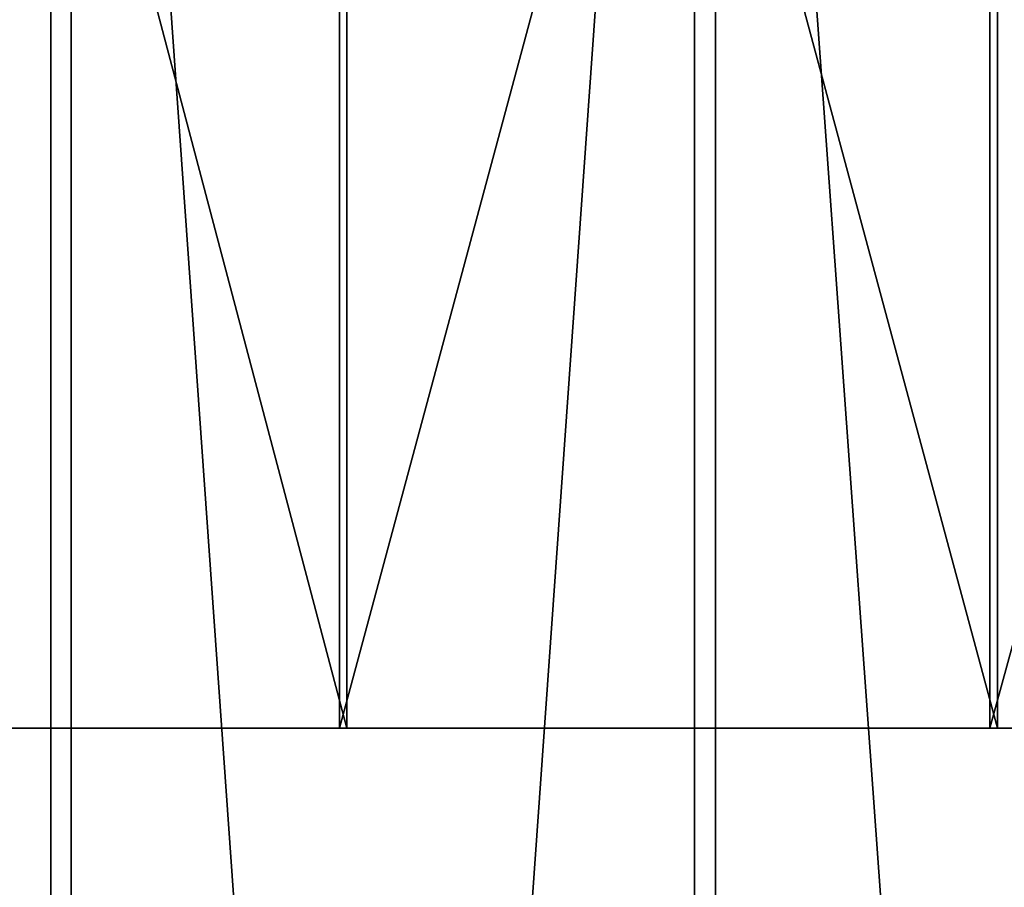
# Model space of a CAD drawing. Header units: millimetres. Extents: x 549 to 1049, y -22 to 79.
# Tile 246 of 247: x 671 to 682, y 49 to 59. Entities that reach past the tile are written whole.
import ezdxf

# ---------------------------------------------------------------- set-up
doc = ezdxf.new("R2010")
doc.units = ezdxf.units.MM
doc.header["$LTSCALE"] = 41.718519
for name, color, linetype in [('34', 7, 'CONTINUOUS'), ('35', 7, 'CONTINUOUS'), ('36', 7, 'CONTINUOUS'), ('37', 7, 'CONTINUOUS')]:
    doc.layers.add(name, color=color, linetype=linetype)

msp = doc.modelspace()

# ---------------------------------------------------------------- linework, layer by layer
at = {"layer": '34', "color": 44, "linetype": 'Continuous', "true_color": 0x8c7500}
for points in [[(671.764, -22.003, 127.594), (664.862, -22.003, 131.827), (671.764, 77.397, 127.594), (671.764, -22.003, 127.594)], [(671.764, 77.397, 127.594), (664.862, -22.003, 131.827), (664.862, 77.397, 131.827), (671.764, 77.397, 127.594)], [(678.8, -22.003, 123.588), (671.764, -22.003, 127.594), (678.8, 77.397, 123.588), (678.8, -22.003, 123.588)], [(678.8, 77.397, 123.588), (671.764, -22.003, 127.594), (671.764, 77.397, 127.594), (678.8, 77.397, 123.588)], [(685.962, -22.003, 119.811), (678.8, -22.003, 123.588), (685.962, 77.397, 119.811), (685.962, -22.003, 119.811)], [(685.962, 77.397, 119.811), (678.8, -22.003, 123.588), (678.8, 77.397, 123.588), (685.962, 77.397, 119.811)]]:
    msp.add_3dface(points, dxfattribs=at)
at = {"layer": '35', "color": 44, "linetype": 'Continuous', "true_color": 0x8c7500}
for points in [[(664.642, 77.397, 553.643), (671.539, -22.003, 557.883), (671.539, 77.397, 557.883), (664.642, 77.397, 553.643)], [(664.642, -22.003, 553.643), (671.539, -22.003, 557.883), (664.642, 77.397, 553.643), (664.642, -22.003, 553.643)], [(671.539, 77.397, 557.883), (678.571, -22.003, 561.897), (678.571, 77.397, 561.897), (671.539, 77.397, 557.883)], [(671.539, -22.003, 557.883), (678.571, -22.003, 561.897), (671.539, 77.397, 557.883), (671.539, -22.003, 557.883)], [(678.571, 77.397, 561.897), (685.729, -22.003, 565.681), (685.729, 77.397, 565.681), (678.571, 77.397, 561.897)], [(678.571, -22.003, 561.897), (685.729, -22.003, 565.681), (678.571, 77.397, 561.897), (678.571, -22.003, 561.897)]]:
    msp.add_3dface(points, dxfattribs=at)
at = {"layer": '36', "color": 44, "linetype": 'Continuous', "true_color": 0x8c7500}
for points in [[(674.772, 51.007, 127.575), (667.796, 77.397, 131.754), (667.796, 51.007, 131.754), (674.772, 51.007, 127.575)], [(674.772, 77.397, 127.575), (667.796, 77.397, 131.754), (674.772, 51.007, 127.575), (674.772, 77.397, 127.575)], [(681.88, 51.007, 123.626), (674.772, 77.397, 127.575), (674.772, 51.007, 127.575), (681.88, 51.007, 123.626)], [(681.88, 77.397, 123.626), (674.772, 77.397, 127.575), (681.88, 51.007, 123.626), (681.88, 77.397, 123.626)], [(689.114, 51.007, 119.912), (681.88, 77.397, 123.626), (681.88, 51.007, 123.626), (689.114, 51.007, 119.912)], [(689.114, 77.397, 119.912), (681.88, 77.397, 123.626), (689.114, 51.007, 119.912), (689.114, 77.397, 119.912)]]:
    msp.add_3dface(points, dxfattribs=at)
at = {"layer": '37', "color": 44, "linetype": 'Continuous', "true_color": 0x8c7500}
for points in [[(667.718, 77.397, 553.808), (674.692, 77.397, 557.99), (667.718, 51.007, 553.808), (667.718, 77.397, 553.808)], [(667.718, 51.007, 553.808), (674.692, 77.397, 557.99), (674.692, 51.007, 557.99), (667.718, 51.007, 553.808)], [(674.692, 77.397, 557.99), (681.799, 77.397, 561.941), (674.692, 51.007, 557.99), (674.692, 77.397, 557.99)], [(674.692, 51.007, 557.99), (681.799, 77.397, 561.941), (681.799, 51.007, 561.941), (674.692, 51.007, 557.99)], [(681.799, 51.007, 561.941), (689.032, 77.397, 565.658), (689.032, 51.007, 565.658), (681.799, 51.007, 561.941)], [(681.799, 77.397, 561.941), (689.032, 77.397, 565.658), (681.799, 51.007, 561.941), (681.799, 77.397, 561.941)]]:
    msp.add_3dface(points, dxfattribs=at)

doc.saveas('drawing.dxf')
